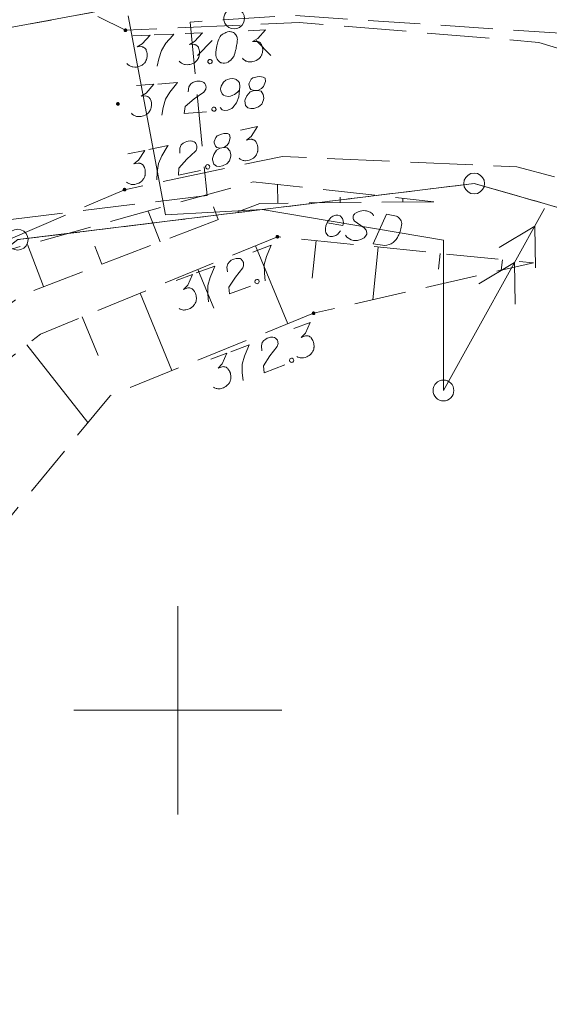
# Model space of a CAD drawing. Header units: metres. Extents: x 5554594 to 5556205, y 5636132 to 5636668.
# Tile 11 of 168: x 5555196 to 5555209, y 5636243 to 5636267. Entities that reach past the tile are written whole.
import ezdxf

# ---------------------------------------------------------------- set-up
doc = ezdxf.new("R2010")
doc.units = ezdxf.units.M
doc.header["$MEASUREMENT"] = 0
doc.header["$XCLIPFRAME"] = 0
for name, pattern in [('05-linia 2.5 1', [1.75, 1.25, -0.5]), ('L_0_05', [1.75, 1.25, -0.5]), ('L_0_06', [2, 1.5, -0.5]), ('PRZER1-1', [2, 1, -1])]:
    doc.linetypes.add(name, pattern=pattern)
for name, color, linetype, lineweight in [('#digitalizacja', 7, 'Continuous', 18), ('#RASTER', 7, 'Continuous', 18), ('#skartowane', 7, 'Continuous', 18), ('#ZUDP', 7, 'Continuous', 18)]:
    doc.layers.add(name, color=color, linetype=linetype, lineweight=lineweight)
for name, color, linetype, lineweight, true_color in [('GEPPGD', 96, 'Continuous', 18, 0x008000), ('GESDZI', 18, 'Continuous', 18, 0x0a0909), ('GESUZY', 96, 'PRZER1-1', 18, 0x008000)]:
    doc.layers.add(name, color=color, linetype=linetype, lineweight=lineweight, true_color=true_color)
picture_1 = doc.add_image_def('image1.tif', size_in_pixel=(18897, 11811))

# ---------------------------------------------------------------- blocks, each defined once
blk = doc.blocks.new('EPPGS')
at = {"color": 0, "flags": 128}
blk.add_lwpolyline([(0.5, 0), (0.475528, -0.154508), (0.404508, -0.293893), (0.293893, -0.404508), (0.154508, -0.475528), (0, -0.5), (-0.154508, -0.475528), (-0.293893, -0.404508), (-0.404508, -0.293893), (-0.475528, -0.154508), (-0.5, 0), (-0.475528, 0.154508), (-0.404508, 0.293893), (-0.293893, 0.404508), (-0.154508, 0.475528), (0, 0.5), (0.154508, 0.475528), (0.293893, 0.404508), (0.404508, 0.293893), (0.475528, 0.154508), (0.5, 0)], close=True, dxfattribs=at)
blk = doc.blocks.new('SUSM01_01_2')
at = {"color": 0, "flags": 128}
for points in [[(-0.353553, 0.353553), (-0.212132, 0.212132)], [(0.353553, 0.353553), (0.212132, 0.212132)], [(-0.353553, -0.353553), (-0.212132, -0.212132)], [(0.353553, -0.353553), (0.212132, -0.212132)]]:
    blk.add_lwpolyline(points, dxfattribs=at)
blk.add_lwpolyline([(0.1, 0), (0.093969, -0.034202), (0.076604, -0.064279), (0.05, -0.086603), (0.025882, -0.096593), (0, -0.1), (-0.025882, -0.096593), (-0.05, -0.086603), (-0.073305, -0.068017), (-0.090097, -0.043388), (-0.098883, -0.014904), (-0.098883, 0.014904), (-0.090097, 0.043388), (-0.073305, 0.068017), (-0.05, 0.086603), (-0.022252, 0.097493), (0.007473, 0.09972), (0.036534, 0.093087), (0.062349, 0.078183), (0.082624, 0.056332), (0.095557, 0.029476), (0.1, 0)], close=True, dxfattribs=at)

msp = doc.modelspace()

# ---------------------------------------------------------------- hatches: boundary and pattern name
at = {"layer": '#skartowane', "linetype": 'Continuous', "lineweight": 18}
h = msp.add_hatch(color=7, dxfattribs=at)
edge = h.paths.add_edge_path()
edge.add_arc((5555198.74, 5636266.34), 0.045, 0, 360)
h = msp.add_hatch(color=7, dxfattribs=at)
edge = h.paths.add_edge_path()
edge.add_arc((5555198.559, 5636264.571), 0.045, 0, 360)
h = msp.add_hatch(color=7, dxfattribs=at)
edge = h.paths.add_edge_path()
edge.add_arc((5555198.719, 5636262.511), 0.045, 0, 360)
h = msp.add_hatch(color=7, dxfattribs=at)
edge = h.paths.add_edge_path()
edge.add_arc((5555202.39, 5636261.38), 0.045, 0, 360)
h = msp.add_hatch(color=7, dxfattribs=at)
edge = h.paths.add_edge_path()
edge.add_arc((5555203.26, 5636259.54), 0.045, 0, 360)

# ---------------------------------------------------------------- linework, layer by layer
at = {"layer": '#digitalizacja', "color": 1, "linetype": 'Continuous', "lineweight": 18}
msp.add_line((5555206.378, 5636257.685), (5555208.806, 5636262.056), dxfattribs=at)
msp.add_line((5555206.378, 5636257.685), (5555208.806, 5636262.056), dxfattribs=at)
at = {"layer": '#digitalizacja', "color": 1, "linetype": 'Continuous', "lineweight": 18, "flags": 128}
for points in [[(5555206.378, 5636257.685), (5555206.378, 5636261.296), (5555202.022, 5636262.031), (5555199.7, 5636261.907), (5555198.806, 5636266.689)], [(5555204.698, 5636261.881), (5555204.69, 5636261.906), (5555204.665, 5636261.935), (5555204.644, 5636261.95), (5555204.616, 5636261.967), (5555204.578, 5636261.985), (5555204.532, 5636261.999), (5555204.503, 5636262.004), (5555204.455, 5636262.006), (5555204.375, 5636261.99), (5555204.331, 5636261.979), (5555204.285, 5636261.957), (5555204.252, 5636261.938), (5555204.238, 5636261.923), (5555204.221, 5636261.896), (5555204.211, 5636261.873), (5555204.207, 5636261.85), (5555204.208, 5636261.82), (5555204.216, 5636261.795), (5555204.23, 5636261.768), (5555204.235, 5636261.762), (5555204.476, 5636261.595), (5555204.521, 5636261.54), (5555204.529, 5636261.52), (5555204.533, 5636261.508), (5555204.538, 5636261.465), (5555204.534, 5636261.442), (5555204.524, 5636261.419), (5555204.508, 5636261.392), (5555204.477, 5636261.355), (5555204.411, 5636261.319), (5555204.392, 5636261.31), (5555204.341, 5636261.294), (5555204.31, 5636261.288), (5555204.28, 5636261.287), (5555204.233, 5636261.289), (5555204.215, 5636261.292), (5555204.158, 5636261.307), (5555204.125, 5636261.325), (5555204.098, 5636261.342), (5555204.061, 5636261.372), (5555204.027, 5636261.419)], [(5555205.009, 5636261.918), (5555205.207, 5636261.885), (5555205.247, 5636261.872), (5555205.264, 5636261.864), (5555205.291, 5636261.847), (5555205.306, 5636261.832), (5555205.322, 5636261.818), (5555205.346, 5636261.784), (5555205.36, 5636261.758), (5555205.379, 5636261.694), (5555205.357, 5636261.566), (5555205.342, 5636261.509), (5555205.331, 5636261.481), (5555205.32, 5636261.453), (5555205.31, 5636261.425), (5555205.293, 5636261.397), (5555205.275, 5636261.364), (5555205.243, 5636261.316), (5555205.228, 5636261.295), (5555205.17, 5636261.238), (5555205.124, 5636261.21), (5555205.072, 5636261.189), (5555205.016, 5636261.175), (5555204.967, 5636261.171), (5555204.914, 5636261.174), (5555204.687, 5636261.212), (5555205.009, 5636261.918)], [(5555203.586, 5636261.715), (5555203.959, 5636261.652), (5555203.974, 5636261.71), (5555203.971, 5636261.764), (5555203.957, 5636261.82), (5555203.896, 5636261.885), (5555203.839, 5636261.9), (5555203.79, 5636261.896), (5555203.72, 5636261.872), (5555203.673, 5636261.838), (5555203.627, 5636261.78), (5555203.596, 5636261.738), (5555203.556, 5636261.642), (5555203.545, 5636261.578), (5555203.542, 5636261.525), (5555203.552, 5636261.476), (5555203.611, 5636261.4), (5555203.656, 5636261.386), (5555203.704, 5636261.384), (5555203.71, 5636261.383), (5555203.791, 5636261.405), (5555203.839, 5636261.439), (5555203.861, 5636261.465), (5555203.868, 5636261.47), (5555203.906, 5636261.518)], [(5555207.713, 5636261.118), (5555208.571, 5636261.633), (5555208.587, 5636260.633)], [(5555207.713, 5636261.118), (5555208.571, 5636261.633), (5555208.587, 5636260.633)], [(5555207.227, 5636260.244), (5555208.085, 5636260.758), (5555208.102, 5636259.759)], [(5555207.227, 5636260.244), (5555208.085, 5636260.758), (5555208.102, 5636259.759)]]:
    msp.add_lwpolyline(points, dxfattribs=at)
at = {"layer": '#digitalizacja', "color": 7, "linetype": 'Continuous', "lineweight": 18}
msp.add_circle((5555206.378, 5636257.685), 0.25, dxfattribs=at)
at = {"layer": '#skartowane', "color": 7, "linetype": 'L_0_06', "lineweight": 18, "flags": 128}
msp.add_lwpolyline([(5555319.91, 5636279.38), (5555323.03, 5636275.28), (5555329.28, 5636268.46), (5555334.03, 5636263.4), (5555345.03, 5636252.49), (5555346.54, 5636251.45), (5555345.73, 5636247.93), (5555332.42, 5636261.49), (5555327.2, 5636266.8), (5555317.86, 5636277.41), (5555315.42, 5636280.01), (5555313.35, 5636281.16), (5555310.91, 5636281.48), (5555308.55, 5636280.93), (5555307.33, 5636278.49), (5555300.21, 5636263.98), (5555298.84, 5636260.31), (5555299.74, 5636259.03), (5555298.26, 5636255.27), (5555297.04, 5636255.1), (5555292.88, 5636247), (5555292.08, 5636246.05), (5555288.59, 5636239.37), (5555285.9, 5636234.86), (5555282.53, 5636231.41), (5555279.83, 5636229.99), (5555275.41, 5636228.95), (5555271.53, 5636229.31), (5555268.13, 5636230.4), (5555264.62, 5636232.17), (5555253.07, 5636239.68), (5555243.27, 5636245.93), (5555229.11, 5636254.41), (5555220.5, 5636258.77), (5555213.45, 5636261.65), (5555208.14, 5636263.06), (5555202.51, 5636263.31), (5555198.72, 5636262.51), (5555193.02, 5636260.05), (5555189.79, 5636257.33), (5555186.81, 5636252.47), (5555184.72, 5636245.33), (5555179.71, 5636245.97), (5555181.09, 5636251.46), (5555182.84, 5636255.67), (5555185.21, 5636259.68), (5555188.88, 5636264.05), (5555188.73, 5636266.82), (5555186.51, 5636270.36), (5555177.24, 5636279.14), (5555172.12, 5636284.35), (5555168.67, 5636288.73), (5555165.68, 5636293.64), (5555163.11, 5636298.61), (5555159.69, 5636305.28), (5555154.96, 5636314.88), (5555157.25, 5636316.15), (5555161.87, 5636306.69), (5555165.41, 5636299.79), (5555167.81, 5636295.12), (5555170.82, 5636290.32), (5555174.09, 5636286.04), (5555178.95, 5636281.15), (5555193.27, 5636269.09), (5555198.74, 5636266.34), (5555202.91, 5636266.53), (5555208.67, 5636266.05), (5555214.33, 5636264.32), (5555221.74, 5636261.36), (5555230.37, 5636257.02), (5555244.89, 5636248.46), (5555254.7, 5636242.22), (5555266.71, 5636234.85), (5555271.59, 5636232.9), (5555275.32, 5636232.51), (5555278.58, 5636233.38), (5555282.52, 5636236.11), (5555285.35, 5636239.7), (5555289.44, 5636247.37), (5555294.78, 5636258.52), (5555297.61, 5636265.12), (5555304.52, 5636279.57), (5555309.3, 5636287.58), (5555310.96, 5636291.13)], dxfattribs=at)
at = {"layer": '#skartowane', "color": 7, "linetype": 'Continuous', "lineweight": 18, "flags": 128}
for points in [[(5555198.918, 5636266.203), (5555199.331, 5636266.222), (5555199.145, 5636266.013), (5555199.019, 5636265.942), (5555199.125, 5636265.947), (5555199.149, 5636265.942), (5555199.161, 5636265.937), (5555199.173, 5636265.931), (5555199.185, 5636265.926), (5555199.209, 5636265.909), (5555199.222, 5636265.892), (5555199.235, 5636265.875), (5555199.241, 5636265.858), (5555199.255, 5636265.817), (5555199.262, 5636265.782), (5555199.263, 5636265.764), (5555199.264, 5636265.74), (5555199.26, 5636265.705), (5555199.255, 5636265.681), (5555199.25, 5636265.657), (5555199.245, 5636265.639), (5555199.24, 5636265.627), (5555199.235, 5636265.615), (5555199.229, 5636265.603), (5555199.218, 5636265.585), (5555199.202, 5636265.56), (5555199.185, 5636265.542), (5555199.173, 5636265.529), (5555199.156, 5636265.517), (5555199.139, 5636265.504), (5555199.116, 5636265.491), (5555199.105, 5636265.485), (5555199.064, 5636265.471), (5555199.029, 5636265.464), (5555199.005, 5636265.457), (5555198.964, 5636265.455), (5555198.917, 5636265.459), (5555198.899, 5636265.464), (5555198.881, 5636265.469), (5555198.863, 5636265.474), (5555198.844, 5636265.485), (5555198.826, 5636265.496), (5555198.796, 5636265.518), (5555198.777, 5636265.541)], [(5555199.431, 5636266.227), (5555199.903, 5636266.248), (5555199.875, 5636266.217), (5555199.712, 5636266.027), (5555199.602, 5636265.856), (5555199.54, 5636265.658), (5555199.501, 5636265.479)], [(5555200.175, 5636266.261), (5555200.587, 5636266.28), (5555200.402, 5636266.07), (5555200.275, 5636265.999), (5555200.381, 5636266.004), (5555200.405, 5636265.999), (5555200.417, 5636265.994), (5555200.429, 5636265.989), (5555200.441, 5636265.983), (5555200.466, 5636265.967), (5555200.478, 5636265.949), (5555200.491, 5636265.932), (5555200.498, 5636265.915), (5555200.511, 5636265.874), (5555200.519, 5636265.839), (5555200.52, 5636265.821), (5555200.521, 5636265.798), (5555200.517, 5636265.762), (5555200.512, 5636265.738), (5555200.507, 5636265.714), (5555200.502, 5636265.696), (5555200.496, 5636265.684), (5555200.491, 5636265.672), (5555200.486, 5636265.66), (5555200.475, 5636265.642), (5555200.458, 5636265.617), (5555200.441, 5636265.599), (5555200.43, 5636265.587), (5555200.413, 5636265.574), (5555200.396, 5636265.561), (5555200.373, 5636265.549), (5555200.361, 5636265.542), (5555200.32, 5636265.528), (5555200.285, 5636265.521), (5555200.262, 5636265.514), (5555200.221, 5636265.512), (5555200.173, 5636265.516), (5555200.155, 5636265.521), (5555200.137, 5636265.526), (5555200.119, 5636265.531), (5555200.101, 5636265.542), (5555200.083, 5636265.553), (5555200.052, 5636265.575), (5555200.033, 5636265.598)], [(5555201.242, 5636266.309), (5555201.23, 5636266.309), (5555201.195, 5636266.301), (5555201.172, 5636266.294), (5555201.155, 5636266.288), (5555201.126, 5636266.274), (5555201.091, 5636266.255), (5555201.062, 5636266.236), (5555201.034, 5636266.211), (5555201.017, 5636266.187), (5555201.001, 5636266.156), (5555200.985, 5636266.126), (5555200.969, 5636266.09), (5555200.958, 5636266.066), (5555200.948, 5636266.03), (5555200.933, 5636265.97), (5555200.919, 5636265.881), (5555200.91, 5636265.81), (5555200.913, 5636265.745), (5555200.921, 5636265.698), (5555200.947, 5636265.646), (5555200.966, 5636265.617), (5555200.998, 5636265.583), (5555201.034, 5636265.561), (5555201.052, 5636265.556), (5555201.088, 5636265.552), (5555201.117, 5636265.553), (5555201.164, 5636265.561), (5555201.205, 5636265.575), (5555201.234, 5636265.594), (5555201.273, 5636265.625), (5555201.29, 5636265.644), (5555201.313, 5636265.668), (5555201.329, 5636265.693), (5555201.34, 5636265.711), (5555201.351, 5636265.741), (5555201.356, 5636265.753), (5555201.367, 5636265.783), (5555201.377, 5636265.819), (5555201.387, 5636265.855), (5555201.392, 5636265.879), (5555201.397, 5636265.897), (5555201.402, 5636265.921), (5555201.411, 5636265.974), (5555201.416, 5636266.004), (5555201.42, 5636266.034), (5555201.424, 5636266.075), (5555201.428, 5636266.129), (5555201.427, 5636266.146), (5555201.42, 5636266.17), (5555201.413, 5636266.193), (5555201.394, 5636266.228), (5555201.375, 5636266.25), (5555201.357, 5636266.267), (5555201.332, 5636266.284), (5555201.308, 5636266.295), (5555201.29, 5636266.3), (5555201.272, 5636266.305), (5555201.242, 5636266.309)], [(5555201.691, 5636266.33), (5555202.104, 5636266.349), (5555201.918, 5636266.139), (5555201.791, 5636266.068), (5555201.897, 5636266.073), (5555201.921, 5636266.068), (5555201.933, 5636266.063), (5555201.945, 5636266.058), (5555201.957, 5636266.052), (5555201.982, 5636266.036), (5555201.994, 5636266.018), (5555202.007, 5636266.001), (5555202.014, 5636265.984), (5555202.027, 5636265.943), (5555202.035, 5636265.908), (5555202.036, 5636265.89), (5555202.037, 5636265.867), (5555202.033, 5636265.831), (5555202.028, 5636265.807), (5555202.023, 5636265.783), (5555202.018, 5636265.765), (5555202.012, 5636265.753), (5555202.007, 5636265.741), (5555202.002, 5636265.729), (5555201.991, 5636265.711), (5555201.974, 5636265.687), (5555201.957, 5636265.668), (5555201.946, 5636265.656), (5555201.929, 5636265.643), (5555201.912, 5636265.631), (5555201.889, 5636265.618), (5555201.877, 5636265.611), (5555201.836, 5636265.597), (5555201.801, 5636265.59), (5555201.778, 5636265.583), (5555201.737, 5636265.581), (5555201.689, 5636265.585), (5555201.671, 5636265.59), (5555201.653, 5636265.595), (5555201.635, 5636265.6), (5555201.617, 5636265.611), (5555201.599, 5636265.622), (5555201.568, 5636265.644), (5555201.549, 5636265.667)], [(5555200.753, 5636265.637), (5555200.782, 5636265.638), (5555200.8, 5636265.627), (5555200.819, 5636265.604), (5555200.821, 5636265.575), (5555200.804, 5636265.55), (5555200.787, 5636265.538), (5555200.757, 5636265.536), (5555200.739, 5636265.547), (5555200.72, 5636265.57), (5555200.719, 5636265.6), (5555200.736, 5636265.624), (5555200.753, 5636265.637)], [(5555201.83, 5636264.891), (5555201.912, 5636264.897), (5555201.935, 5636264.904), (5555202.004, 5636264.939), (5555202.054, 5636264.99), (5555202.104, 5636265.106), (5555202.092, 5636265.188), (5555202.049, 5636265.215), (5555201.965, 5636265.226), (5555201.906, 5636265.222), (5555201.796, 5636265.196), (5555201.763, 5636265.164), (5555201.71, 5636265.072), (5555201.706, 5636265.042), (5555201.725, 5636264.954), (5555201.751, 5636264.921), (5555201.83, 5636264.891), (5555201.737, 5636264.86), (5555201.655, 5636264.766), (5555201.615, 5636264.674), (5555201.611, 5636264.644), (5555201.625, 5636264.533), (5555201.682, 5636264.478), (5555201.755, 5636264.459), (5555201.825, 5636264.464), (5555201.935, 5636264.502), (5555202.014, 5636264.561), (5555202.059, 5636264.671), (5555202.062, 5636264.706), (5555202.05, 5636264.8), (5555201.996, 5636264.879), (5555201.912, 5636264.897)], [(5555199.009, 5636265.012), (5555199.421, 5636265.042), (5555199.241, 5636264.827), (5555199.116, 5636264.753), (5555199.222, 5636264.761), (5555199.246, 5636264.757), (5555199.259, 5636264.752), (5555199.271, 5636264.747), (5555199.283, 5636264.742), (5555199.308, 5636264.726), (5555199.321, 5636264.709), (5555199.334, 5636264.692), (5555199.341, 5636264.675), (5555199.356, 5636264.635), (5555199.364, 5636264.6), (5555199.366, 5636264.582), (5555199.367, 5636264.558), (5555199.364, 5636264.523), (5555199.36, 5636264.499), (5555199.356, 5636264.475), (5555199.351, 5636264.457), (5555199.346, 5636264.444), (5555199.341, 5636264.432), (5555199.336, 5636264.42), (5555199.325, 5636264.401), (5555199.309, 5636264.377), (5555199.293, 5636264.358), (5555199.282, 5636264.345), (5555199.265, 5636264.332), (5555199.249, 5636264.319), (5555199.226, 5636264.305), (5555199.215, 5636264.299), (5555199.174, 5636264.284), (5555199.139, 5636264.275), (5555199.116, 5636264.268), (5555199.075, 5636264.265), (5555199.027, 5636264.267), (5555199.009, 5636264.272), (5555198.991, 5636264.276), (5555198.973, 5636264.281), (5555198.955, 5636264.292), (5555198.936, 5636264.302), (5555198.905, 5636264.323), (5555198.885, 5636264.346)], [(5555199.521, 5636265.049), (5555199.992, 5636265.083), (5555199.965, 5636265.052), (5555199.808, 5636264.857), (5555199.702, 5636264.683), (5555199.645, 5636264.484), (5555199.611, 5636264.304)], [(5555200.245, 5636264.865), (5555200.266, 5636264.979), (5555200.308, 5636265.053), (5555200.359, 5636265.086), (5555200.411, 5636265.108), (5555200.452, 5636265.117), (5555200.481, 5636265.119), (5555200.535, 5636265.117), (5555200.571, 5636265.107), (5555200.589, 5636265.103), (5555200.626, 5636265.088), (5555200.645, 5636265.065), (5555200.658, 5636265.043), (5555200.666, 5636265.026), (5555200.673, 5636265.002), (5555200.675, 5636264.973), (5555200.672, 5636264.943), (5555200.667, 5636264.925), (5555200.657, 5636264.901), (5555200.641, 5636264.876), (5555200.625, 5636264.857), (5555200.394, 5636264.692), (5555200.176, 5636264.505), (5555200.147, 5636264.343), (5555200.683, 5636264.381)], [(5555201.012, 5636264.488), (5555201.064, 5636264.427), (5555201.119, 5636264.413), (5555201.201, 5636264.419), (5555201.258, 5636264.447), (5555201.293, 5636264.461), (5555201.321, 5636264.481), (5555201.407, 5636264.594), (5555201.462, 5636264.74), (5555201.474, 5636264.818), (5555201.485, 5636264.99), (5555201.479, 5636265.079), (5555201.453, 5636265.112), (5555201.402, 5636265.156), (5555201.384, 5636265.166), (5555201.323, 5636265.18), (5555201.247, 5636265.174), (5555201.189, 5636265.158), (5555201.148, 5636265.143), (5555201.093, 5636265.092), (5555201.041, 5636264.994), (5555201.027, 5636264.933), (5555201.031, 5636264.886), (5555201.066, 5636264.812), (5555201.092, 5636264.784), (5555201.135, 5636264.764), (5555201.206, 5636264.751), (5555201.26, 5636264.755), (5555201.323, 5636264.777), (5555201.363, 5636264.798), (5555201.43, 5636264.85), (5555201.463, 5636264.882), (5555201.48, 5636264.901)], [(5555200.846, 5636264.494), (5555200.876, 5636264.496), (5555200.894, 5636264.486), (5555200.914, 5636264.463), (5555200.916, 5636264.434), (5555200.9, 5636264.409), (5555200.883, 5636264.396), (5555200.853, 5636264.394), (5555200.835, 5636264.404), (5555200.816, 5636264.427), (5555200.813, 5636264.456), (5555200.829, 5636264.481), (5555200.846, 5636264.494)], [(5555201.016, 5636263.505), (5555201.096, 5636263.523), (5555201.118, 5636263.533), (5555201.182, 5636263.577), (5555201.224, 5636263.634), (5555201.258, 5636263.756), (5555201.236, 5636263.836), (5555201.189, 5636263.856), (5555201.105, 5636263.856), (5555201.047, 5636263.844), (5555200.941, 5636263.803), (5555200.912, 5636263.767), (5555200.873, 5636263.668), (5555200.873, 5636263.638), (5555200.903, 5636263.554), (5555200.933, 5636263.524), (5555201.016, 5636263.505), (5555200.928, 5636263.463), (5555200.86, 5636263.358), (5555200.832, 5636263.261), (5555200.832, 5636263.231), (5555200.861, 5636263.123), (5555200.925, 5636263.076), (5555200.999, 5636263.067), (5555201.069, 5636263.082), (5555201.172, 5636263.134), (5555201.242, 5636263.203), (5555201.272, 5636263.318), (5555201.271, 5636263.354), (5555201.245, 5636263.445), (5555201.182, 5636263.516), (5555201.096, 5636263.523)], [(5555201.503, 5636263.94), (5555201.908, 5636264.026), (5555201.758, 5636263.789), (5555201.645, 5636263.699), (5555201.749, 5636263.721), (5555201.773, 5636263.72), (5555201.786, 5636263.716), (5555201.799, 5636263.713), (5555201.811, 5636263.71), (5555201.838, 5636263.697), (5555201.853, 5636263.682), (5555201.868, 5636263.667), (5555201.878, 5636263.651), (5555201.898, 5636263.613), (5555201.911, 5636263.58), (5555201.915, 5636263.562), (5555201.92, 5636263.539), (5555201.921, 5636263.503), (5555201.92, 5636263.479), (5555201.919, 5636263.455), (5555201.917, 5636263.436), (5555201.914, 5636263.424), (5555201.911, 5636263.411), (5555201.907, 5636263.398), (5555201.899, 5636263.378), (5555201.887, 5636263.351), (5555201.873, 5636263.33), (5555201.864, 5636263.316), (5555201.849, 5636263.301), (5555201.834, 5636263.286), (5555201.814, 5636263.27), (5555201.803, 5636263.261), (5555201.765, 5636263.241), (5555201.732, 5636263.228), (5555201.71, 5636263.217), (5555201.67, 5636263.209), (5555201.622, 5636263.205), (5555201.604, 5636263.207), (5555201.585, 5636263.209), (5555201.566, 5636263.211), (5555201.547, 5636263.219), (5555201.527, 5636263.227), (5555201.493, 5636263.244), (5555201.471, 5636263.264)], [(5555199.302, 5636263.476), (5555199.764, 5636263.573), (5555199.741, 5636263.538), (5555199.612, 5636263.324), (5555199.53, 5636263.138), (5555199.501, 5636262.932), (5555199.491, 5636262.749)], [(5555200.044, 5636263.391), (5555200.05, 5636263.507), (5555200.081, 5636263.586), (5555200.127, 5636263.626), (5555200.175, 5636263.654), (5555200.215, 5636263.668), (5555200.244, 5636263.674), (5555200.297, 5636263.68), (5555200.334, 5636263.675), (5555200.352, 5636263.673), (5555200.391, 5636263.663), (5555200.413, 5636263.644), (5555200.429, 5636263.623), (5555200.439, 5636263.607), (5555200.45, 5636263.585), (5555200.456, 5636263.556), (5555200.456, 5636263.526), (5555200.454, 5636263.508), (5555200.447, 5636263.482), (5555200.435, 5636263.455), (5555200.421, 5636263.434), (5555200.215, 5636263.24), (5555200.025, 5636263.025), (5555200.017, 5636262.86), (5555200.543, 5636262.971)], [(5555198.799, 5636263.37), (5555199.204, 5636263.455), (5555199.054, 5636263.218), (5555198.941, 5636263.128), (5555199.045, 5636263.15), (5555199.069, 5636263.149), (5555199.082, 5636263.146), (5555199.095, 5636263.142), (5555199.107, 5636263.139), (5555199.134, 5636263.126), (5555199.149, 5636263.112), (5555199.165, 5636263.097), (5555199.174, 5636263.081), (5555199.194, 5636263.043), (5555199.207, 5636263.009), (5555199.211, 5636262.992), (5555199.216, 5636262.969), (5555199.217, 5636262.933), (5555199.216, 5636262.908), (5555199.216, 5636262.884), (5555199.213, 5636262.866), (5555199.21, 5636262.853), (5555199.207, 5636262.84), (5555199.203, 5636262.827), (5555199.195, 5636262.807), (5555199.183, 5636262.781), (5555199.169, 5636262.76), (5555199.16, 5636262.746), (5555199.145, 5636262.73), (5555199.13, 5636262.715), (5555199.11, 5636262.699), (5555199.099, 5636262.691), (5555199.061, 5636262.67), (5555199.028, 5636262.657), (5555199.006, 5636262.647), (5555198.966, 5636262.638), (5555198.918, 5636262.634), (5555198.9, 5636262.636), (5555198.881, 5636262.638), (5555198.862, 5636262.641), (5555198.843, 5636262.648), (5555198.823, 5636262.656), (5555198.789, 5636262.673), (5555198.767, 5636262.693)], [(5555200.69, 5636263.105), (5555200.719, 5636263.111), (5555200.738, 5636263.103), (5555200.761, 5636263.084), (5555200.767, 5636263.055), (5555200.754, 5636263.028), (5555200.739, 5636263.013), (5555200.71, 5636263.006), (5555200.691, 5636263.014), (5555200.668, 5636263.034), (5555200.662, 5636263.063), (5555200.675, 5636263.09), (5555200.69, 5636263.105)], [(5555202.4, 5636262.184), (5555202.396, 5636262.635)], [(5555203.9, 5636262.198), (5555203.899, 5636262.334)], [(5555205.4, 5636262.213), (5555205.399, 5636262.303)], [(5555199.571, 5636261.257), (5555199.287, 5636261.997)], [(5555200.971, 5636261.796), (5555200.855, 5636262.099)], [(5555203.317, 5636261.285), (5555203.225, 5636260.387)], [(5555196.771, 5636260.181), (5555196.384, 5636261.189)], [(5555198.171, 5636260.719), (5555198.003, 5636261.156)], [(5555201.799, 5636261.011), (5555202.242, 5636261.176), (5555202.224, 5636261.138), (5555202.127, 5636260.907), (5555202.074, 5636260.711), (5555202.076, 5636260.503), (5555202.093, 5636260.321)], [(5555201.865, 5636261.164), (5555202.637, 5636259.288)], [(5555204.81, 5636261.132), (5555204.68, 5636259.865)], [(5555206.302, 5636260.979), (5555206.263, 5636260.599)], [(5555201.189, 5636260.533), (5555201.178, 5636260.648), (5555201.197, 5636260.731), (5555201.237, 5636260.778), (5555201.28, 5636260.813), (5555201.317, 5636260.833), (5555201.345, 5636260.843), (5555201.397, 5636260.856), (5555201.434, 5636260.857), (5555201.453, 5636260.858), (5555201.492, 5636260.853), (5555201.517, 5636260.837), (5555201.536, 5636260.819), (5555201.548, 5636260.805), (5555201.562, 5636260.785), (5555201.572, 5636260.757), (5555201.577, 5636260.727), (5555201.577, 5636260.709), (5555201.574, 5636260.682), (5555201.566, 5636260.654), (5555201.556, 5636260.631), (5555201.38, 5636260.409), (5555201.224, 5636260.168), (5555201.24, 5636260.004), (5555201.744, 5636260.191)], [(5555207.794, 5636260.826), (5555207.768, 5636260.573)], [(5555200.442, 5636260.508), (5555200.885, 5636260.672), (5555200.868, 5636260.634), (5555200.771, 5636260.403), (5555200.718, 5636260.207), (5555200.719, 5636260), (5555200.737, 5636259.817)], [(5555200.478, 5636260.594), (5555200.862, 5636259.659)], [(5555199.961, 5636260.329), (5555200.348, 5636260.473), (5555200.236, 5636260.217), (5555200.136, 5636260.111), (5555200.236, 5636260.148), (5555200.26, 5636260.15), (5555200.273, 5636260.149), (5555200.286, 5636260.148), (5555200.3, 5636260.146), (5555200.328, 5636260.138), (5555200.345, 5636260.125), (5555200.362, 5636260.113), (5555200.374, 5636260.098), (5555200.4, 5636260.064), (5555200.417, 5636260.032), (5555200.424, 5636260.016), (5555200.432, 5636259.994), (5555200.439, 5636259.958), (5555200.441, 5636259.934), (5555200.444, 5636259.91), (5555200.445, 5636259.891), (5555200.443, 5636259.878), (5555200.442, 5636259.865), (5555200.44, 5636259.852), (5555200.435, 5636259.831), (5555200.427, 5636259.803), (5555200.417, 5636259.78), (5555200.41, 5636259.765), (5555200.397, 5636259.748), (5555200.385, 5636259.731), (5555200.367, 5636259.711), (5555200.358, 5636259.702), (5555200.323, 5636259.676), (5555200.292, 5636259.658), (5555200.272, 5636259.644), (5555200.233, 5636259.63), (5555200.187, 5636259.619), (5555200.168, 5636259.619), (5555200.149, 5636259.618), (5555200.131, 5636259.617), (5555200.11, 5636259.622), (5555200.089, 5636259.627), (5555200.053, 5636259.639), (5555200.028, 5636259.655)], [(5555201.87, 5636260.345), (5555201.897, 5636260.355), (5555201.918, 5636260.35), (5555201.943, 5636260.334), (5555201.953, 5636260.307), (5555201.945, 5636260.278), (5555201.932, 5636260.261), (5555201.905, 5636260.251), (5555201.884, 5636260.256), (5555201.859, 5636260.272), (5555201.849, 5636260.299), (5555201.857, 5636260.328), (5555201.87, 5636260.345)], [(5555199.09, 5636260.023), (5555199.856, 5636258.162)], [(5555197.703, 5636259.453), (5555198.084, 5636258.526)], [(5555202.787, 5636259.178), (5555203.175, 5636259.322), (5555203.062, 5636259.066), (5555202.963, 5636258.96), (5555203.062, 5636258.997), (5555203.086, 5636259), (5555203.1, 5636258.998), (5555203.113, 5636258.997), (5555203.126, 5636258.995), (5555203.154, 5636258.987), (5555203.171, 5636258.975), (5555203.189, 5636258.962), (5555203.2, 5636258.948), (5555203.226, 5636258.913), (5555203.244, 5636258.882), (5555203.25, 5636258.865), (5555203.258, 5636258.843), (5555203.265, 5636258.808), (5555203.268, 5636258.783), (5555203.27, 5636258.759), (5555203.271, 5636258.741), (5555203.269, 5636258.728), (5555203.268, 5636258.714), (5555203.267, 5636258.701), (5555203.262, 5636258.681), (5555203.253, 5636258.652), (5555203.243, 5636258.629), (5555203.236, 5636258.614), (5555203.223, 5636258.597), (5555203.211, 5636258.58), (5555203.193, 5636258.561), (5555203.184, 5636258.551), (5555203.149, 5636258.525), (5555203.118, 5636258.508), (5555203.098, 5636258.494), (5555203.059, 5636258.479), (5555203.013, 5636258.469), (5555202.994, 5636258.468), (5555202.976, 5636258.467), (5555202.957, 5636258.467), (5555202.936, 5636258.471), (5555202.915, 5636258.476), (5555202.88, 5636258.488), (5555202.855, 5636258.504)], [(5555202.017, 5636258.64), (5555202.005, 5636258.756), (5555202.025, 5636258.839), (5555202.065, 5636258.885), (5555202.108, 5636258.92), (5555202.145, 5636258.94), (5555202.173, 5636258.95), (5555202.225, 5636258.963), (5555202.262, 5636258.964), (5555202.28, 5636258.965), (5555202.32, 5636258.961), (5555202.345, 5636258.945), (5555202.364, 5636258.927), (5555202.376, 5636258.912), (5555202.389, 5636258.892), (5555202.4, 5636258.864), (5555202.404, 5636258.835), (5555202.405, 5636258.816), (5555202.402, 5636258.79), (5555202.394, 5636258.761), (5555202.383, 5636258.739), (5555202.208, 5636258.516), (5555202.052, 5636258.275), (5555202.068, 5636258.111), (5555202.572, 5636258.299)], [(5555196.373, 5636258.784), (5555197.838, 5636256.914)], [(5555201.27, 5636258.615), (5555201.713, 5636258.78), (5555201.696, 5636258.742), (5555201.599, 5636258.511), (5555201.546, 5636258.314), (5555201.547, 5636258.107), (5555201.564, 5636257.924)], [(5555200.789, 5636258.436), (5555201.176, 5636258.58), (5555201.063, 5636258.324), (5555200.964, 5636258.218), (5555201.064, 5636258.255), (5555201.088, 5636258.258), (5555201.101, 5636258.256), (5555201.114, 5636258.255), (5555201.127, 5636258.254), (5555201.156, 5636258.245), (5555201.173, 5636258.233), (5555201.19, 5636258.22), (5555201.202, 5636258.206), (5555201.227, 5636258.171), (5555201.245, 5636258.14), (5555201.251, 5636258.123), (5555201.26, 5636258.101), (5555201.266, 5636258.066), (5555201.269, 5636258.042), (5555201.272, 5636258.017), (5555201.272, 5636257.999), (5555201.271, 5636257.986), (5555201.27, 5636257.972), (5555201.268, 5636257.959), (5555201.263, 5636257.939), (5555201.255, 5636257.91), (5555201.244, 5636257.888), (5555201.237, 5636257.872), (5555201.225, 5636257.855), (5555201.212, 5636257.838), (5555201.194, 5636257.819), (5555201.185, 5636257.809), (5555201.151, 5636257.783), (5555201.12, 5636257.766), (5555201.099, 5636257.752), (5555201.061, 5636257.737), (5555201.014, 5636257.727), (5555200.996, 5636257.726), (5555200.977, 5636257.725), (5555200.958, 5636257.725), (5555200.938, 5636257.73), (5555200.917, 5636257.734), (5555200.881, 5636257.746), (5555200.856, 5636257.762)], [(5555202.698, 5636258.452), (5555202.725, 5636258.463), (5555202.746, 5636258.458), (5555202.771, 5636258.442), (5555202.781, 5636258.414), (5555202.773, 5636258.386), (5555202.76, 5636258.368), (5555202.733, 5636258.358), (5555202.712, 5636258.363), (5555202.687, 5636258.379), (5555202.677, 5636258.407), (5555202.685, 5636258.435), (5555202.698, 5636258.452)]]:
    msp.add_lwpolyline(points, dxfattribs=at)
at = {"layer": '#skartowane', "color": 7, "linetype": 'L_0_05', "lineweight": 18, "flags": 128}
for points in [[(5555206.15, 5636262.22), (5555201.97, 5636262.18), (5555196.25, 5636259.98), (5555191.34, 5636256.26), (5555187.79, 5636250.65), (5555186.56, 5636244.69), (5555185.77, 5636244.88), (5555187.04, 5636251.19), (5555190.47, 5636256.84), (5555195.92, 5636261.06), (5555201.81, 5636262.7), (5555206.15, 5636262.22)], [(5555203.26, 5636259.54), (5555198.37, 5636257.56), (5555194.83, 5636253.26), (5555191.71, 5636248.62), (5555191.41, 5636243.25), (5555187.34, 5636244.58), (5555188.53, 5636250.19), (5555192.22, 5636255.53), (5555196.7, 5636259.04), (5555202.39, 5636261.38), (5555208.54, 5636260.75), (5555203.26, 5636259.54)]]:
    msp.add_lwpolyline(points, close=True, dxfattribs=at)
at = {"layer": '#ZUDP', "color": 1, "linetype": '05-linia 2.5 1', "lineweight": 18}
msp.add_line((5555200.294, 5636266.539), (5555200.701, 5636262.373), dxfattribs=at)
at = {"layer": '#ZUDP', "color": 1, "linetype": '05-linia 2.5 1', "lineweight": 18, "flags": 128}
for points in [[(5555269.271, 5636235.047), (5555264.77, 5636237.281), (5555255.378, 5636243.574), (5555215.913, 5636265.819), (5555208.427, 5636266.321), (5555202.73, 5636266.699), (5555200.294, 5636266.539)], [(5555200.701, 5636262.373), (5555195.951, 5636261.788), (5555190.505, 5636257.443), (5555186.475, 5636249.052), (5555185.859, 5636245.891), (5555184.549, 5636238.277), (5555184.302, 5636221.979)]]:
    msp.add_lwpolyline(points, dxfattribs=at)
at = {"color": 7, "linetype": 'Continuous', "lineweight": 18, "flags": 128}
for points in [[(5555200, 5636247.5), (5555200, 5636252.5)], [(5555197.5, 5636250), (5555202.5, 5636250)]]:
    msp.add_lwpolyline(points, dxfattribs=at)
at = {"layer": 'GESDZI', "color": 96, "linetype": 'Continuous', "lineweight": 18, "flags": 128}
for points in [[(5555356.08, 5636382.6), (5555342.54, 5636360.36), (5555325.26, 5636314.3), (5555323.65, 5636312.16), (5555321.55, 5636300.85), (5555316.27, 5636290.41), (5555313.36, 5636286.16), (5555307.64, 5636279.94), (5555302.66, 5636268.89), (5555289.79, 5636240.47), (5555285.05, 5636232.31), (5555280.777, 5636227.568), (5555269.6, 5636229.495), (5555252.779, 5636239.857), (5555235.065, 5636250.769), (5555217.688, 5636259.628), (5555207.115, 5636262.659), (5555196.152, 5636261.309), (5555188.125, 5636254.905), (5555186.351, 5636245.801), (5555184.846, 5636238.084), (5555184.758, 5636205.86), (5555186.215, 5636197.478)], [(5555138.419, 5636351.998), (5555140.07, 5636349.47), (5555152.11, 5636327.91), (5555168.09, 5636295.87), (5555171.33, 5636290.55), (5555177.22, 5636283.54), (5555193.68, 5636269.44), (5555198.92, 5636266.95), (5555194.751, 5636266.179), (5555190.254, 5636262.036), (5555175.305, 5636278.922)], [(5555181.37, 5636197.215), (5555180.879, 5636235.703), (5555180.847, 5636237.963), (5555184.375, 5636256.62), (5555190.254, 5636262.036), (5555194.751, 5636266.179), (5555198.92, 5636266.95), (5555202.73, 5636267.2), (5555208.46, 5636266.82), (5555210.74, 5636267.97), (5555216.06, 5636266.31), (5555255.64, 5636244)]]:
    msp.add_lwpolyline(points, dxfattribs=at)
msp.add_lwpolyline([(5555186.351, 5636245.801), (5555188.125, 5636254.905), (5555196.152, 5636261.309), (5555207.115, 5636262.659), (5555217.688, 5636259.628), (5555235.065, 5636250.769), (5555252.779, 5636239.857), (5555237.321, 5636213.996), (5555186.351, 5636245.801)], close=True, dxfattribs=at)
at = {"layer": 'GESUZY', "color": 96, "linetype": 'PRZER1-1', "lineweight": 18, "ltscale": 0.5, "true_color": 0x008000}
for points in [[(5555138.419, 5636351.998), (5555140.07, 5636349.47), (5555145.81, 5636339.2), (5555152.11, 5636327.91), (5555168.09, 5636295.87), (5555171.33, 5636290.55), (5555177.22, 5636283.54), (5555193.68, 5636269.44), (5555198.92, 5636266.95), (5555194.751, 5636266.179), (5555190.254, 5636262.036), (5555180.593, 5636272.949), (5555175.305, 5636278.922), (5555167.557, 5636287.96), (5555148.596, 5636326.003), (5555136.58, 5636347.5), (5555134.827, 5636350.189)], [(5555255.64, 5636244), (5555216.06, 5636266.31), (5555210.74, 5636267.97), (5555208.46, 5636266.82), (5555202.73, 5636267.2), (5555198.92, 5636266.95), (5555194.751, 5636266.179), (5555190.254, 5636262.036), (5555184.375, 5636256.62), (5555180.847, 5636237.963), (5555180.879, 5636235.703), (5555181.144, 5636214.939), (5555181.37, 5636197.215)], [(5555186.215, 5636197.478), (5555184.758, 5636205.86), (5555184.846, 5636238.084), (5555186.351, 5636245.801), (5555188.125, 5636254.905), (5555196.152, 5636261.309), (5555207.115, 5636262.659), (5555217.688, 5636259.628), (5555235.065, 5636250.769), (5555245.34, 5636244.44), (5555252.779, 5636239.857), (5555254.635, 5636238.709), (5555259.12, 5636235.95)]]:
    msp.add_lwpolyline(points, dxfattribs=at)
msp.add_lwpolyline([(5555245.34, 5636244.44), (5555235.065, 5636250.769), (5555217.688, 5636259.628), (5555207.115, 5636262.659), (5555196.152, 5636261.309), (5555188.125, 5636254.905), (5555186.351, 5636245.801), (5555227.83, 5636219.92), (5555230.75, 5636225.4), (5555221.58, 5636230.73), (5555228.02, 5636241.99), (5555234.03, 5636238.6), (5555237.82, 5636244.1), (5555243.08, 5636241.4), (5555245.34, 5636244.44)], close=True, dxfattribs=at)

# ---------------------------------------------------------------- block references
at = {"layer": '#ZUDP', "color": 1, "lineweight": 18, "xscale": 2.499999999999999, "yscale": 2.499999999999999, "zscale": 2.499999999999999, "rotation": 359.9999974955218}
msp.add_blockref('SUSM01_01_2', (5555201.352, 5636266.621), dxfattribs=at)
at = {"layer": 'GEPPGD', "color": 96, "lineweight": 18, "true_color": 0x008000, "xscale": 0.5, "yscale": 0.5, "zscale": 0.5, "rotation": 90}
for p in [(5555207.115, 5636262.659), (5555196.152, 5636261.309)]:
    msp.add_blockref('EPPGS', p, dxfattribs=at)

# ---------------------------------------------------------------- pictures from other files: only their frames are drawn
at = {"layer": '#RASTER', "color": 252, "linetype": 'Continuous', "lineweight": 18}
image = msp.add_image(picture_1, insert=(5554593.51, 5636131.7), size_in_units=(811.166, 518.086), dxfattribs=at)
image.set_boundary_path([(-0.5, -0.5), (-0.5, 11810.5), (18896.5, 11810.5), (18896.5, -0.5), (-0.5, -0.5)])
image.dxf.flags = 15

doc.saveas('drawing.dxf')
